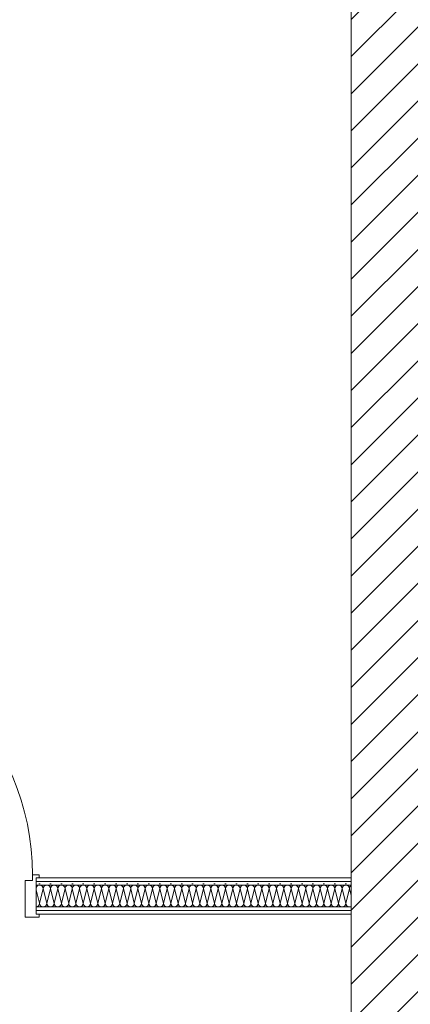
# Model space of a CAD drawing. Header units: metres. Extents: x -79 to 740, y -195 to 69.
# Tile 162 of 200: x 28.51 to 29.85, y 48.41 to 51.79. Entities that reach past the tile are written whole.
import ezdxf

# ---------------------------------------------------------------- set-up
doc = ezdxf.new("R2010")
doc.units = ezdxf.units.M
doc.header["$MEASUREMENT"] = 0
doc.layers.add('10 Wand außen', color=7, linetype='Continuous')
doc.layers.add('10 Wand innen', color=7, linetype='Continuous')
pattern_1 = [(0, (0, 0), (0, 0.0375), [0, -0.0375])]

# ---------------------------------------------------------------- blocks, each defined once
blk = doc.blocks.new('*X49')
at = {"layer": '10 Wand innen', "color": 250, "linetype": 'Continuous', "lineweight": 18, "true_color": 0x1f1f1f}
for p, q in [((28.575, 48.7585), (28.5634, 48.805)), ((28.575, 48.7585), (28.5875, 48.8085)), ((28.6, 48.7585), (28.5875, 48.8085)), ((28.6, 48.7585), (28.6125, 48.8085)), ((28.625, 48.7585), (28.6125, 48.8085)), ((28.625, 48.7585), (28.6375, 48.8085)), ((28.65, 48.7585), (28.6375, 48.8085)), ((28.65, 48.7585), (28.6625, 48.8085)), ((28.675, 48.7585), (28.6625, 48.8085)), ((28.675, 48.7585), (28.6875, 48.8085)), ((28.7, 48.7585), (28.6875, 48.8085)), ((28.7, 48.7585), (28.7125, 48.8085)), ((28.725, 48.7585), (28.7125, 48.8085)), ((28.725, 48.7585), (28.7375, 48.8085)), ((28.75, 48.7585), (28.7375, 48.8085)), ((28.75, 48.7585), (28.7625, 48.8085)), ((28.775, 48.7585), (28.7625, 48.8085)), ((28.775, 48.7585), (28.7875, 48.8085)), ((28.8, 48.7585), (28.7875, 48.8085)), ((28.8, 48.7585), (28.8125, 48.8085)), ((28.825, 48.7585), (28.8125, 48.8085)), ((28.825, 48.7585), (28.8375, 48.8085)), ((28.85, 48.7585), (28.8375, 48.8085)), ((28.85, 48.7585), (28.8625, 48.8085)), ((28.875, 48.7585), (28.8625, 48.8085)), ((28.875, 48.7585), (28.8875, 48.8085)), ((28.9, 48.7585), (28.8875, 48.8085)), ((28.9, 48.7585), (28.9125, 48.8085)), ((28.925, 48.7585), (28.9125, 48.8085)), ((28.925, 48.7585), (28.9375, 48.8085)), ((28.95, 48.7585), (28.9375, 48.8085)), ((28.95, 48.7585), (28.9625, 48.8085)), ((28.975, 48.7585), (28.9625, 48.8085)), ((28.975, 48.7585), (28.9875, 48.8085)), ((29, 48.7585), (28.9875, 48.8085)), ((29, 48.7585), (29.0125, 48.8085)), ((29.025, 48.7585), (29.0125, 48.8085)), ((29.025, 48.7585), (29.0375, 48.8085)), ((29.05, 48.7585), (29.0375, 48.8085)), ((29.05, 48.7585), (29.0625, 48.8085)), ((29.075, 48.7585), (29.0625, 48.8085)), ((29.075, 48.7585), (29.0875, 48.8085)), ((29.1, 48.7585), (29.0875, 48.8085)), ((29.1, 48.7585), (29.1125, 48.8085)), ((29.125, 48.7585), (29.1125, 48.8085)), ((29.125, 48.7585), (29.1375, 48.8085)), ((29.15, 48.7585), (29.1375, 48.8085)), ((29.15, 48.7585), (29.1625, 48.8085)), ((29.175, 48.7585), (29.1625, 48.8085)), ((29.175, 48.7585), (29.1875, 48.8085)), ((29.2, 48.7585), (29.1875, 48.8085)), ((29.2, 48.7585), (29.2125, 48.8085)), ((29.225, 48.7585), (29.2125, 48.8085)), ((29.225, 48.7585), (29.2375, 48.8085)), ((29.25, 48.7585), (29.2375, 48.8085)), ((29.25, 48.7585), (29.2625, 48.8085)), ((29.275, 48.7585), (29.2625, 48.8085)), ((29.275, 48.7585), (29.2875, 48.8085)), ((29.3, 48.7585), (29.2875, 48.8085)), ((29.3, 48.7585), (29.3125, 48.8085)), ((29.325, 48.7585), (29.3125, 48.8085)), ((29.325, 48.7585), (29.3375, 48.8085)), ((29.35, 48.7585), (29.3375, 48.8085)), ((29.35, 48.7585), (29.3625, 48.8085)), ((29.375, 48.7585), (29.3625, 48.8085)), ((29.375, 48.7585), (29.3875, 48.8085)), ((29.4, 48.7585), (29.3875, 48.8085)), ((29.4, 48.7585), (29.4125, 48.8085)), ((29.425, 48.7585), (29.4125, 48.8085)), ((29.425, 48.7585), (29.4375, 48.8085)), ((29.45, 48.7585), (29.4375, 48.8085)), ((29.45, 48.7585), (29.4625, 48.8085)), ((29.475, 48.7585), (29.4625, 48.8085)), ((29.475, 48.7585), (29.4875, 48.8085)), ((29.5, 48.7585), (29.4875, 48.8085)), ((29.5, 48.7585), (29.5125, 48.8085)), ((29.525, 48.7585), (29.5125, 48.8085)), ((29.525, 48.7585), (29.5375, 48.8085)), ((29.55, 48.7585), (29.5375, 48.8085)), ((29.55, 48.7585), (29.5625, 48.8085)), ((29.575, 48.7585), (29.5625, 48.8085)), ((29.575, 48.7585), (29.5875, 48.8085)), ((29.6, 48.7585), (29.5875, 48.8085)), ((29.6, 48.7585), (29.6125, 48.8085)), ((29.625, 48.7585), (29.6125, 48.8085)), ((29.625, 48.7585), (29.6375, 48.8085)), ((29.6433, 48.7852), (29.6375, 48.8085))]:
    blk.add_line(p, q, dxfattribs=at)
for centre, start, end in [((28.575, 48.8085), 90, 158.4498), ((28.575, 48.8085), 0, 90), ((28.6, 48.8085), 90, 180), ((28.6, 48.8085), 0, 90), ((28.625, 48.8085), 90, 180), ((28.625, 48.8085), 0, 90), ((28.65, 48.8085), 90, 180), ((28.65, 48.8085), 0, 90), ((28.675, 48.8085), 90, 180), ((28.675, 48.8085), 0, 90), ((28.7, 48.8085), 90, 180), ((28.7, 48.8085), 0, 90), ((28.725, 48.8085), 90, 180), ((28.725, 48.8085), 0, 90), ((28.75, 48.8085), 90, 180), ((28.75, 48.8085), 0, 90), ((28.775, 48.8085), 90, 180), ((28.775, 48.8085), 0, 90), ((28.8, 48.8085), 90, 180), ((28.8, 48.8085), 0, 90), ((28.825, 48.8085), 90, 180), ((28.825, 48.8085), 0, 90), ((28.85, 48.8085), 90, 180), ((28.85, 48.8085), 0, 90), ((28.875, 48.8085), 90, 180), ((28.875, 48.8085), 0, 90), ((28.9, 48.8085), 90, 180), ((28.9, 48.8085), 0, 90), ((28.925, 48.8085), 90, 180), ((28.925, 48.8085), 0, 90), ((28.95, 48.8085), 90, 180), ((28.95, 48.8085), 0, 90), ((28.975, 48.8085), 90, 180), ((28.975, 48.8085), 0, 90), ((29, 48.8085), 90, 180), ((29, 48.8085), 0, 90), ((29.025, 48.8085), 90, 180), ((29.025, 48.8085), 0, 90), ((29.05, 48.8085), 90, 180), ((29.05, 48.8085), 0, 90), ((29.075, 48.8085), 90, 180), ((29.075, 48.8085), 0, 90), ((29.1, 48.8085), 90, 180), ((29.1, 48.8085), 0, 90), ((29.125, 48.8085), 90, 180), ((29.125, 48.8085), 0, 90), ((29.15, 48.8085), 90, 180), ((29.15, 48.8085), 0, 90), ((29.175, 48.8085), 90, 180), ((29.175, 48.8085), 0, 90), ((29.2, 48.8085), 90, 180), ((29.2, 48.8085), 0, 90), ((29.225, 48.8085), 90, 180), ((29.225, 48.8085), 0, 90), ((29.25, 48.8085), 90, 180), ((29.25, 48.8085), 0, 90), ((29.275, 48.8085), 90, 180), ((29.275, 48.8085), 0, 90), ((29.3, 48.8085), 90, 180), ((29.3, 48.8085), 0, 90), ((29.325, 48.8085), 90, 180), ((29.325, 48.8085), 0, 90), ((29.35, 48.8085), 90, 180), ((29.35, 48.8085), 0, 90), ((29.375, 48.8085), 90, 180), ((29.375, 48.8085), 0, 90), ((29.4, 48.8085), 90, 180), ((29.4, 48.8085), 0, 90), ((29.425, 48.8085), 90, 180), ((29.425, 48.8085), 0, 90), ((29.45, 48.8085), 90, 180), ((29.45, 48.8085), 0, 90), ((29.475, 48.8085), 90, 180), ((29.475, 48.8085), 0, 90), ((29.5, 48.8085), 90, 180), ((29.5, 48.8085), 0, 90), ((29.525, 48.8085), 90, 180), ((29.525, 48.8085), 0, 90), ((29.55, 48.8085), 90, 180), ((29.55, 48.8085), 0, 90), ((29.575, 48.8085), 90, 180), ((29.575, 48.8085), 0, 90), ((29.6, 48.8085), 90, 180), ((29.6, 48.8085), 0, 90), ((29.625, 48.8085), 90, 180), ((29.625, 48.8085), 0, 90), ((29.65, 48.8085), 122.2747, 180), ((28.5625, 48.7585), 274.0085, 0), ((28.5875, 48.7585), 180, 270), ((28.5875, 48.7585), 270, 0), ((28.6125, 48.7585), 180, 270), ((28.6125, 48.7585), 270, 0), ((28.6375, 48.7585), 180, 270), ((28.6375, 48.7585), 270, 0), ((28.6625, 48.7585), 180, 270), ((28.6625, 48.7585), 270, 0), ((28.6875, 48.7585), 180, 270), ((28.6875, 48.7585), 270, 0), ((28.7125, 48.7585), 180, 270), ((28.7125, 48.7585), 270, 0), ((28.7375, 48.7585), 180, 270), ((28.7375, 48.7585), 270, 0), ((28.7625, 48.7585), 180, 270), ((28.7625, 48.7585), 270, 0), ((28.7875, 48.7585), 180, 270), ((28.7875, 48.7585), 270, 0), ((28.8125, 48.7585), 180, 270), ((28.8125, 48.7585), 270, 0), ((28.8375, 48.7585), 180, 270), ((28.8375, 48.7585), 270, 0), ((28.8625, 48.7585), 180, 270), ((28.8625, 48.7585), 270, 0), ((28.8875, 48.7585), 180, 270), ((28.8875, 48.7585), 270, 0), ((28.9125, 48.7585), 180, 270), ((28.9125, 48.7585), 270, 0), ((28.9375, 48.7585), 180, 270), ((28.9375, 48.7585), 270, 0), ((28.9625, 48.7585), 180, 270), ((28.9625, 48.7585), 270, 0), ((28.9875, 48.7585), 180, 270), ((28.9875, 48.7585), 270, 0), ((29.0125, 48.7585), 180, 270), ((29.0125, 48.7585), 270, 0), ((29.0375, 48.7585), 180, 270), ((29.0375, 48.7585), 270, 0), ((29.0625, 48.7585), 180, 270), ((29.0625, 48.7585), 270, 0), ((29.0875, 48.7585), 180, 270), ((29.0875, 48.7585), 270, 0), ((29.1125, 48.7585), 180, 270), ((29.1125, 48.7585), 270, 0), ((29.1375, 48.7585), 180, 270), ((29.1375, 48.7585), 270, 0), ((29.1625, 48.7585), 180, 270), ((29.1625, 48.7585), 270, 0), ((29.1875, 48.7585), 180, 270), ((29.1875, 48.7585), 270, 0), ((29.2125, 48.7585), 180, 270), ((29.2125, 48.7585), 270, 0), ((29.2375, 48.7585), 180, 270), ((29.2375, 48.7585), 270, 0), ((29.2625, 48.7585), 180, 270), ((29.2625, 48.7585), 270, 0), ((29.2875, 48.7585), 180, 270), ((29.2875, 48.7585), 270, 0), ((29.3125, 48.7585), 180, 270), ((29.3125, 48.7585), 270, 0), ((29.3375, 48.7585), 180, 270), ((29.3375, 48.7585), 270, 0), ((29.3625, 48.7585), 180, 270), ((29.3625, 48.7585), 270, 0), ((29.3875, 48.7585), 180, 270), ((29.3875, 48.7585), 270, 0), ((29.4125, 48.7585), 180, 270), ((29.4125, 48.7585), 270, 0), ((29.4375, 48.7585), 180, 270), ((29.4375, 48.7585), 270, 0), ((29.4625, 48.7585), 180, 270), ((29.4625, 48.7585), 270, 0), ((29.4875, 48.7585), 180, 270), ((29.4875, 48.7585), 270, 0), ((29.5125, 48.7585), 180, 270), ((29.5125, 48.7585), 270, 0), ((29.5375, 48.7585), 180, 270), ((29.5375, 48.7585), 270, 0), ((29.5625, 48.7585), 180, 270), ((29.5625, 48.7585), 270, 0), ((29.5875, 48.7585), 180, 270), ((29.5875, 48.7585), 270, 0), ((29.6125, 48.7585), 180, 270), ((29.6125, 48.7585), 270, 0), ((29.6375, 48.7585), 180, 270), ((29.6375, 48.7585), 270, 297.7763)]:
    blk.add_arc(centre, 0.0125, start, end, dxfattribs=at)
blk = doc.blocks.new('Blockrahmentür 1-Fl 27_14')
at = {"layer": '10 Wand innen', "color": 7, "linetype": 'Continuous', "lineweight": 13}
for p, q in [((0.43, -0.01), (0.43, 0.85)), ((-0.43, -0.01), (-0.4525, -0.01)), ((-0.4525, -0.01), (-0.4525, -0.02)), ((-0.4525, -0.02), (-0.4425, -0.02)), ((-0.4425, -0.02), (-0.4425, -0.145)), ((-0.4425, -0.0325), (-0.4425, -0.02)), ((-0.4425, -0.0325), (-0.4425, -0.02)), ((-0.4425, -0.045), (-0.4425, -0.0325)), ((-0.4425, -0.045), (-0.4425, -0.0325)), ((-0.43, -0.03), (-0.43, -0.01)), ((-0.405, -0.03), (-0.43, -0.03)), ((-0.405, -0.155), (-0.405, -0.03)), ((0.405, -0.155), (0.405, -0.03)), ((0.405, -0.03), (0.43, -0.03)), ((0.43, -0.03), (0.43, -0.01)), ((0.43, -0.01), (0.4525, -0.01)), ((0.4525, -0.02), (0.4425, -0.02)), ((0.4425, -0.02), (0.4425, -0.145)), ((0.4425, -0.0325), (0.4425, -0.02)), ((0.4425, -0.0325), (0.4425, -0.02)), ((0.4425, -0.045), (0.4425, -0.0325)), ((0.4425, -0.045), (0.4425, -0.0325)), ((0.4525, -0.01), (0.4525, -0.02)), ((-0.4425, -0.12), (-0.4425, -0.045)), ((-0.4425, -0.12), (-0.4425, -0.045)), ((0.4425, -0.12), (0.4425, -0.045)), ((0.4425, -0.12), (0.4425, -0.045)), ((-0.4425, -0.1325), (-0.4425, -0.12)), ((-0.4425, -0.1325), (-0.4425, -0.12)), ((-0.4425, -0.145), (-0.4425, -0.1325)), ((-0.4425, -0.145), (-0.4425, -0.1325)), ((0.4425, -0.1325), (0.4425, -0.12)), ((0.4425, -0.1325), (0.4425, -0.12)), ((0.4425, -0.145), (0.4425, -0.1325)), ((0.4425, -0.145), (0.4425, -0.1325)), ((-0.4425, -0.145), (-0.4525, -0.145)), ((-0.4525, -0.145), (-0.4525, -0.155)), ((-0.4525, -0.155), (-0.405, -0.155)), ((0.4525, -0.155), (0.405, -0.155)), ((0.4425, -0.145), (0.4525, -0.145)), ((0.4525, -0.145), (0.4525, -0.155))]:
    blk.add_line(p, q, dxfattribs=at)
at = {"layer": '10 Wand innen', "color": 7, "linetype": 'Continuous', "lineweight": 9}
blk.add_arc((0.43, -0.01), 0.86, 90, 180, dxfattribs=at)

msp = doc.modelspace()

# ---------------------------------------------------------------- hatches: boundary and pattern name
at = {"layer": '10 Wand außen', "linetype": 'Continuous', "lineweight": 18, "true_color": 0x1f1f1f}
h = msp.add_hatch(dxfattribs=at)
h.set_pattern_fill('Mauerziegel_0001', color=250, style=0, pattern_type=2)
h.set_pattern_definition([(45, (0, 0), (-0.06363961, 0.06363961), [])])
h.paths.add_polyline_path([(29.8833, 47.1919), (29.8833, 54.8019), (29.6433, 54.8019), (29.6433, 47.1919)])
at = {"layer": '10 Wand innen', "linetype": 'Continuous', "lineweight": 18, "true_color": 0x1f1f1f}
h = msp.add_hatch(dxfattribs=at)
h.set_pattern_fill('Gipskarton_0001', color=250, style=0, pattern_type=2)
h.set_pattern_definition(pattern_1)
h.paths.add_polyline_path([(28.5634, 48.846), (28.5634, 48.8335), (29.6433, 48.8335), (29.6433, 48.846)])
h = msp.add_hatch(dxfattribs=at)
h.set_pattern_fill('Gipskarton_0001', color=250, style=0, pattern_type=2)
h.set_pattern_definition(pattern_1)
h.paths.add_polyline_path([(28.5634, 48.8335), (28.5634, 48.821), (29.6433, 48.821), (29.6433, 48.8335)])
h = msp.add_hatch(dxfattribs=at)
h.set_pattern_fill('Gipskarton_0001', color=250, style=0, pattern_type=2)
h.set_pattern_definition(pattern_1)
h.paths.add_polyline_path([(28.5634, 48.7335), (29.6433, 48.7335), (29.6433, 48.746), (28.5634, 48.746)])
h = msp.add_hatch(dxfattribs=at)
h.set_pattern_fill('Gipskarton_0001', color=250, style=0, pattern_type=2)
h.set_pattern_definition(pattern_1)
h.paths.add_polyline_path([(28.5634, 48.7335), (28.5634, 48.721), (29.6433, 48.721), (29.6433, 48.7335)])

# ---------------------------------------------------------------- linework, layer by layer
at = {"layer": '10 Wand außen', "color": 7, "linetype": 'Continuous', "lineweight": 9, "flags": 128}
msp.add_lwpolyline([(29.6433, 54.8019), (29.6433, 47.1919)], dxfattribs=at)
at = {"layer": '10 Wand innen', "color": 7, "linetype": 'Continuous', "lineweight": 13}
for p, q in [((28.5634, 48.8335), (28.5634, 48.846)), ((29.6433, 48.8335), (28.5634, 48.8335)), ((28.5634, 48.821), (28.5634, 48.8335)), ((29.6433, 48.821), (28.5634, 48.821)), ((28.5634, 48.746), (28.5634, 48.821)), ((28.5634, 48.746), (29.6433, 48.746)), ((28.5634, 48.7335), (28.5634, 48.746)), ((28.5634, 48.7335), (29.6433, 48.7335)), ((28.5634, 48.721), (28.5634, 48.7335))]:
    msp.add_line(p, q, dxfattribs=at)
at = {"layer": '10 Wand innen', "color": 7, "linetype": 'Continuous', "lineweight": 13, "flags": 128}
for points in [[(29.6433, 48.846), (28.5634, 48.846)], [(29.6433, 48.721), (29.6433, 48.846)], [(28.5634, 48.721), (29.6433, 48.721)]]:
    msp.add_lwpolyline(points, dxfattribs=at)

# ---------------------------------------------------------------- block references
at = {"layer": '10 Wand innen', "color": 7, "linetype": 'Continuous', "lineweight": 13, "xscale": -1}
msp.add_blockref('Blockrahmentür 1-Fl 27_14', (28.1209, 48.866), dxfattribs=at)
at = {"layer": '10 Wand innen', "color": 7, "lineweight": 9}
msp.add_blockref('*X49', (0, 0), dxfattribs=at)

doc.saveas('drawing.dxf')
